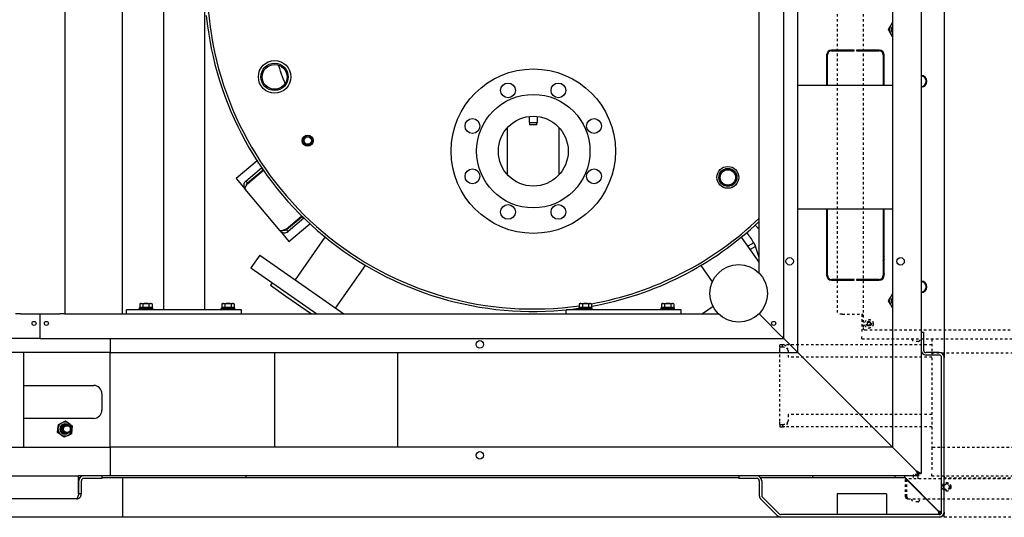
# Model space of a CAD drawing. Extents: x -72 to 51457, y 0 to 26838.
# Tile 124 of 203: x 9710 to 10908, y 7552 to 8158. Entities that reach past the tile are written whole.
import ezdxf

# ---------------------------------------------------------------- set-up
doc = ezdxf.new("R2010")
doc.units = 0
doc.header["$LTSCALE"] = 12
doc.linetypes.add('DOTTED_THIN', pattern=[0.5, 0.25, -0.25])
doc.linetypes.add('SOLID_THIN', pattern=[0])
doc.layers.get('0').update_dxf_attribs({"linetype": 'CONTINUOUS'})

# ---------------------------------------------------------------- blocks, each defined once
blk = doc.blocks.new('AC_Drauf')
at = {"color": 7, "linetype": 'DOTTED_THIN', "lineweight": 25}
for p, q in [((10704.8, 8392.3), (10704.8, 7799.3)), ((10736.3, 8392.3), (10736.3, 7782.3)), ((10710.8, 7799.3), (10704.8, 7799.3)), ((10710.8, 7799.3), (10736.3, 7799.3)), ((10734.8, 7799.3), (10734.8, 7793.3)), ((10734.8, 7793.3), (10734.8, 7775.3)), ((10743.3, 7790.2), (10741.3, 7789)), ((10741.3, 7789), (10741.3, 7786.7)), ((10745.3, 7789), (10743.3, 7790.2)), ((10745.3, 7786.7), (10745.3, 7789)), ((10738.3, 7780.3), (11633.3, 7780.3)), ((10741.3, 7786.7), (10743.3, 7785.5)), ((10743.3, 7785.5), (10745.3, 7786.7)), ((10734.8, 7769.3), (10734.8, 7775.3)), ((10734.8, 7769.3), (11639.8, 7769.3)), ((10803.8, 7766), (10797.8, 7766)), ((10819.8, 7769.3), (10819.8, 7752.3)), ((10634.8, 7759.3), (10634.8, 7762.3)), ((10637.9, 7762.3), (10634.8, 7762.3)), ((10637.9, 7759.3), (10634.8, 7759.3)), ((10634.8, 7755.4), (10634.8, 7759.3)), ((10634.8, 7669.2), (10634.8, 7755.4)), ((10819.8, 7762.3), (10637.9, 7762.3)), ((10637.9, 7759.3), (10637.9, 7762.3)), ((10644.8, 7755.4), (10644.8, 7747.3)), ((10819.8, 7747.3), (10644.8, 7747.3)), ((10819.8, 7752.3), (11656.8, 7752.3)), ((10819.8, 7752.3), (10819.8, 7637.3)), ((10634.8, 7665.3), (10634.8, 7669.2)), ((10819.8, 7677.3), (10644.8, 7677.3)), ((10644.8, 7677.3), (10644.8, 7669.2)), ((10634.8, 7665.3), (10634.8, 7662.3)), ((10634.8, 7665.3), (10637.9, 7665.3)), ((10634.8, 7662.3), (10637.9, 7662.3)), ((10637.9, 7665.3), (10637.9, 7662.3)), ((10819.8, 7662.3), (10637.9, 7662.3)), ((10819.8, 7637.3), (10819.8, 7608.3)), ((11771.8, 7637.3), (10819.8, 7637.3)), ((10787.8, 7599.3), (10789.3, 7599.3)), ((10787.8, 7577.3), (10787.8, 7599.3)), ((10789.3, 7577.3), (10789.3, 7599.3)), ((10789.6, 7577.3), (10789.6, 7599.3)), ((11604.9, 7599.3), (10789.6, 7599.3)), ((10797.9, 7604.3), (10797.3, 7603.7)), ((10797.3, 7603.7), (10797.3, 7599.3)), ((10803.3, 7603.7), (10797.3, 7603.7)), ((10802.6, 7604.3), (10797.9, 7604.3)), ((10803.3, 7603.7), (10802.6, 7604.3)), ((10803.3, 7599.3), (10803.3, 7603.7)), ((10819.8, 7602.3), (10819.8, 7608.3)), ((11584.8, 7602.3), (10819.8, 7602.3)), ((10834.8, 7602.3), (10834.8, 7600.3)), ((10834.8, 7600.3), (11405.6, 7600.3)), ((10834.8, 7599.3), (10834.8, 7600.3)), ((10787.8, 7577.3), (10789.3, 7577.3)), ((11603.8, 7574.3), (10790.8, 7574.3)), ((10834.8, 7559.2), (10834.8, 7574.3)), ((10803.3, 7571), (10797.3, 7571)), ((10834.8, 7552.3), (10834.8, 7559.2)), ((11636, 7552.3), (10834.8, 7552.3))]:
    blk.add_line(p, q, dxfattribs=at)
for centre, radius in [((10743.3, 7787.8), 5.25), ((10743.3, 7787.8), 3), ((10743.3, 7787.8), 1.9), ((10837.8, 7589.3), 5.25), ((10837.8, 7589.3), 4), ((10837.8, 7589.3), 3.32)]:
    blk.add_circle(centre, radius, dxfattribs=at)
for centre, radius, start, end in [((10743.3, 7787.8), 2.31, 150, 210), ((10743.3, 7787.8), 2.31, 90, 150), ((10743.3, 7787.8), 2.31, 30, 90), ((10743.3, 7787.8), 2.31, 330, 30), ((10738.3, 7782.3), 2, 180, 270), ((10743.3, 7787.8), 2.31, 210, 270), ((10743.3, 7787.8), 2.31, 270, 330), ((10801.4, 7771), 6.15, 195.3383, 233.2355), ((10800.1, 7771), 6.15, 306.7645, 344.6617), ((10637.9, 7755.4), 6.9, 0, 90), ((10637.9, 7669.2), 6.9, 270, 0), ((10800.9, 7576), 6.15, 195.3383, 233.2355), ((10799.6, 7576), 6.15, 306.7645, 344.6617)]:
    blk.add_arc(centre, radius, start, end, dxfattribs=at)
for points in [[(10644.8, 7755.4), (10644.8, 7756), (10644.4, 7757), (10642.9, 7758.3), (10640.6, 7759.1), (10638.8, 7759.3), (10637.9, 7759.3)], [(10637.9, 7665.3), (10638.8, 7665.3), (10640.6, 7665.5), (10642.9, 7666.4), (10644.4, 7667.7), (10644.8, 7668.7), (10644.8, 7669.2)]]:
    blk.add_open_spline(points, degree=3, dxfattribs=at)
for points in [[(10787.8, 7577.3), (10787.9, 7576.3), (10788.1, 7575.8), (10788.7, 7575.2), (10789.2, 7574.6), (10789.8, 7574.4), (10790.8, 7574.3)], [(10789.3, 7577.3), (10789.3, 7576.9), (10789.3, 7576.8), (10789.4, 7576.6), (10789.6, 7576.4), (10789.7, 7576.3), (10789.9, 7576.1)], [(10790.8, 7574.3), (10790.5, 7574.4), (10790.4, 7574.6), (10790.3, 7575), (10790.1, 7575.5), (10789.9, 7576), (10789.6, 7577.3)]]:
    blk.add_open_spline(points, degree=3, knots=[0, 0, 0, 0, 1, 1, 1, 2, 2, 2, 2], dxfattribs=at)
blk = doc.blocks.new('Vela_Drauf')
at = {"color": 7, "linetype": 'SOLID_THIN', "lineweight": 25}
for p, q in [((10771.8, 9489.7), (10771.8, 7637.7)), ((10656.8, 7752.7), (10656.8, 9374.7)), ((10639.8, 7769.7), (10639.8, 9357.7)), ((9764.8, 9327.7), (9764.8, 7799.7)), ((9884.8, 9322.7), (9884.8, 7804.7)), ((9934.8, 9322.7), (9934.8, 7804.7)), ((10609.8, 7849.2), (10609.8, 9327.7)), ((10834.8, 8508.7), (10834.8, 7746.7)), ((10806.8, 8477.7), (10806.8, 7777.7)), ((9834.8, 7799.7), (9834.8, 8366.1)), ((10766.9, 8145.7), (10769.4, 8149.9)), ((10769.4, 8149.9), (10771.8, 8154)), ((10769.4, 8141.4), (10766.9, 8145.7)), ((10771.8, 8137.3), (10769.4, 8141.4)), ((10691.8, 8114.7), (10691.8, 8077.7)), ((10692.8, 8077.7), (10692.8, 8114.7)), ((10725.3, 8120.7), (10697.8, 8120.7)), ((10697.8, 8119.7), (10725.3, 8119.7)), ((10723, 8119.7), (10723.2, 8120.7)), ((10725.3, 8119.7), (10725.3, 8120.7)), ((10755.8, 8120.7), (10728.3, 8120.7)), ((10728.3, 8120.7), (10728.3, 8119.7)), ((10728.3, 8119.7), (10755.8, 8119.7)), ((10760.8, 8114.7), (10760.8, 8077.7)), ((10761.8, 8077.7), (10761.8, 8114.7)), ((10771.8, 8077.7), (10656.8, 8077.7)), ((10329.8, 8039.8), (10329.8, 8032.7)), ((10329.8, 8032.7), (10339.8, 8032.7)), ((10330.3, 8032.7), (10330.3, 8029.7)), ((10339.3, 8029.7), (10330.3, 8029.7)), ((10339.3, 8029.7), (10339.3, 8032.7)), ((10339.8, 8032.7), (10339.8, 8039.8)), ((10303, 8025.9), (10303, 7969.5)), ((10366.5, 7969.5), (10366.5, 8025.9)), ((9998.6, 7985.9), (9973.2, 7964.6)), ((9984.9, 7961.4), (10003.9, 7977.3)), ((9986.9, 7959.1), (10005.9, 7975)), ((9987.3, 7958.5), (10006.3, 7974.4)), ((10004.2, 7977.5), (10003.9, 7977.3)), ((10005.9, 7975), (10003.9, 7977.3)), ((10569.3, 7976.5), (10561, 7968.4)), ((9973.2, 7964.6), (9984.1, 7951.6)), ((9984.9, 7961.4), (9986.9, 7959.1)), ((10026.6, 7900.9), (9984.1, 7951.6)), ((10656.8, 7927.7), (10771.8, 7927.7)), ((10691.8, 7927.7), (10691.8, 7846.7)), ((10692.8, 7925.4), (10691.8, 7925)), ((10692.8, 7846.7), (10692.8, 7927.7)), ((10760.8, 7927.7), (10760.8, 7846.7)), ((10761.8, 7846.7), (10761.8, 7927.7)), ((10034, 7902.9), (10052.9, 7918.8)), ((10034.4, 7902.4), (10053.4, 7918.3)), ((10055.4, 7916), (10036.4, 7900.1)), ((10037.5, 7888), (10062.9, 7909.3)), ((10053.4, 7918.3), (10055.4, 7916)), ((10055.6, 7916.2), (10055.4, 7916)), ((10761.8, 7914.7), (10760.8, 7915.4)), ((10026.6, 7900.9), (10037.5, 7888)), ((10036.4, 7900.1), (10034.4, 7902.4)), ((10081.3, 7893.2), (10044.9, 7841.3)), ((10609.8, 7862.5), (10588.2, 7893.2)), ((10603.1, 7886.1), (10596, 7882.1)), ((10605.5, 7881.7), (10603.1, 7886.1)), ((10691.8, 7891.6), (10692.8, 7892.3)), ((10605.4, 7881.8), (10598.8, 7878.1)), ((10609.8, 7868.5), (10605.4, 7881.8)), ((10002, 7871.3), (9991.1, 7855.7)), ((10002, 7871.3), (10104.3, 7799.7)), ((9991.1, 7855.7), (10071.2, 7799.7)), ((10094.3, 7806.7), (10130.7, 7858.7)), ((10538.8, 7858.7), (10552.7, 7838.8)), ((10016.9, 7837.7), (10014.8, 7834.6)), ((10725.3, 7841.7), (10697.8, 7841.7)), ((10697.8, 7840.7), (10725.3, 7840.7)), ((10725.3, 7840.7), (10725.3, 7841.7)), ((10755.8, 7841.7), (10728.3, 7841.7)), ((10728.3, 7841.7), (10728.3, 7840.7)), ((10728.3, 7840.7), (10755.8, 7840.7)), ((10735.2, 7841.7), (10734.4, 7840.7)), ((10014.8, 7834.6), (10033.7, 7821.4)), ((10033.7, 7821.4), (10064.7, 7799.7)), ((10766.9, 7815.7), (10769.4, 7819.9)), ((10769.4, 7811.4), (10766.9, 7815.7)), ((10769.4, 7819.9), (10771.8, 7824)), ((9839.8, 7799.7), (9839.8, 7804.7)), ((9979.8, 7804.7), (9839.8, 7804.7)), ((9855, 7807.2), (9855, 7806)), ((9855, 7807.2), (9863.3, 7807.2)), ((9855, 7805.9), (9855, 7804.7)), ((9855.1, 7806.1), (9855.1, 7805.8)), ((9855.1, 7805.9), (9855.1, 7806)), ((9855.1, 7806), (9855.1, 7806)), ((9855.1, 7805.7), (9855.1, 7805.9)), ((9855.1, 7805.9), (9855.1, 7805.9)), ((9855.1, 7805.8), (9855.4, 7805.8)), ((9856.8, 7812.5), (9855.8, 7811.9)), ((9855.8, 7811.9), (9855.8, 7807.8)), ((9855.8, 7807.8), (9859.5, 7807.8)), ((9856.3, 7805.9), (9856.3, 7806)), ((9856.3, 7806), (9856.4, 7806)), ((9856.3, 7805.7), (9856.3, 7805.9)), ((9856.4, 7805.9), (9856.3, 7805.9)), ((9856.4, 7806.1), (9856.4, 7805.8)), ((9856.4, 7805.8), (9856.8, 7805.8)), ((9856.7, 7805.8), (9856.7, 7805.8)), ((9856.8, 7812.5), (9857.6, 7812.5)), ((9856.8, 7805.8), (9858.6, 7806.1)), ((9857.4, 7807.8), (9857.4, 7807.2)), ((9859.5, 7811.9), (9857.6, 7812.5)), ((9857.6, 7812.5), (9863.3, 7812.5)), ((9858.6, 7806.1), (9858.6, 7805.8)), ((9858.6, 7805.9), (9858.6, 7806)), ((9858.6, 7806), (9858.6, 7806)), ((9858.6, 7805.7), (9858.6, 7805.9)), ((9858.6, 7805.9), (9858.6, 7805.9)), ((9858.6, 7805.8), (9858.9, 7805.8)), ((9858.9, 7805.8), (9861.6, 7806.1)), ((9858.9, 7805.8), (9858.9, 7805.8)), ((9859.5, 7811.9), (9859.5, 7807.8)), ((9859.5, 7807.8), (9867, 7807.8)), ((9861.5, 7805.9), (9861.5, 7806)), ((9861.5, 7806), (9861.6, 7806)), ((9861.6, 7806.1), (9861.6, 7805.8)), ((9864.9, 7806.1), (9861.6, 7805.8)), ((9864.8, 7806), (9861.5, 7805.7)), ((9861.5, 7805.7), (9861.5, 7805.9)), ((9861.5, 7805.9), (9861.6, 7805.9)), ((9861.7, 7805.8), (9861.7, 7805.8)), ((9863.3, 7812.5), (9868.9, 7812.5)), ((9863.3, 7807.2), (9871.6, 7807.2)), ((9864.8, 7806), (9864.8, 7806.1)), ((9864.8, 7805.9), (9864.8, 7806)), ((9864.8, 7805.8), (9867.5, 7806)), ((9864.8, 7805.7), (9864.8, 7805.9)), ((9864.9, 7805.8), (9864.8, 7805.8)), ((9864.9, 7806.1), (9864.9, 7805.8)), ((9867, 7811.9), (9867, 7807.8)), ((9867, 7807.8), (9870.8, 7807.8)), ((9867.8, 7806), (9867.5, 7806)), ((9867.6, 7806), (9867.6, 7806.1)), ((9867.8, 7805.9), (9867.8, 7806)), ((9867.8, 7805.8), (9869.7, 7806)), ((9867.8, 7805.7), (9867.8, 7805.9)), ((9867.9, 7805.8), (9867.8, 7805.8)), ((9867.9, 7806.1), (9867.9, 7805.8)), ((9870.8, 7811.9), (9868.9, 7812.5)), ((9868.9, 7812.5), (9869.8, 7812.5)), ((9869.1, 7807.2), (9869.1, 7807.8)), ((9869.7, 7806), (9869.7, 7806.1)), ((9870.1, 7806), (9869.7, 7806)), ((9870.8, 7811.9), (9869.8, 7812.5)), ((9870.1, 7805.9), (9870.1, 7806)), ((9870.1, 7805.7), (9870.1, 7805.9)), ((9870.2, 7805.8), (9870.1, 7805.8)), ((9870.2, 7806.1), (9870.2, 7805.8)), ((9870.8, 7811.9), (9870.8, 7807.8)), ((9871.4, 7806), (9871.1, 7806)), ((9871.4, 7806.1), (9871.4, 7805.8)), ((9871.4, 7805.9), (9871.4, 7806)), ((9871.4, 7805.7), (9871.4, 7805.9)), ((9871.4, 7805.8), (9871.4, 7805.8)), ((9871.6, 7806), (9871.6, 7807.2)), ((9871.6, 7804.7), (9871.6, 7805.9)), ((9955, 7807.2), (9955, 7806)), ((9955, 7807.2), (9963.3, 7807.2)), ((9955, 7805.9), (9955, 7804.7)), ((9955.1, 7806.1), (9955.1, 7805.8)), ((9955.1, 7805.9), (9955.1, 7806)), ((9955.1, 7806), (9955.1, 7806)), ((9955.1, 7805.7), (9955.1, 7805.9)), ((9955.1, 7805.9), (9955.1, 7805.9)), ((9955.1, 7805.8), (9955.4, 7805.8)), ((9956.8, 7812.5), (9955.8, 7811.9)), ((9955.8, 7811.9), (9955.8, 7807.8)), ((9955.8, 7807.8), (9959.5, 7807.8)), ((9956.3, 7805.9), (9956.3, 7806)), ((9956.3, 7806), (9956.4, 7806)), ((9956.3, 7805.7), (9956.3, 7805.9)), ((9956.4, 7805.9), (9956.3, 7805.9)), ((9956.4, 7806.1), (9956.4, 7805.8)), ((9956.4, 7805.8), (9956.8, 7805.8)), ((9956.7, 7805.8), (9956.7, 7805.8)), ((9956.8, 7812.5), (9957.6, 7812.5)), ((9956.8, 7805.8), (9958.6, 7806.1)), ((9957.4, 7807.8), (9957.4, 7807.2)), ((9959.5, 7811.9), (9957.6, 7812.5)), ((9957.6, 7812.5), (9963.3, 7812.5)), ((9958.6, 7806.1), (9958.6, 7805.8)), ((9958.6, 7805.9), (9958.6, 7806)), ((9958.6, 7806), (9958.6, 7806)), ((9958.6, 7805.7), (9958.6, 7805.9)), ((9958.6, 7805.9), (9958.6, 7805.9)), ((9958.6, 7805.8), (9958.9, 7805.8)), ((9958.9, 7805.8), (9961.6, 7806.1)), ((9958.9, 7805.8), (9958.9, 7805.8)), ((9959.5, 7811.9), (9959.5, 7807.8)), ((9959.5, 7807.8), (9967, 7807.8)), ((9961.5, 7805.9), (9961.5, 7806)), ((9961.5, 7806), (9961.6, 7806)), ((9964.9, 7806.1), (9961.6, 7805.8)), ((9961.6, 7806.1), (9961.6, 7805.8)), ((9964.8, 7806), (9961.5, 7805.7)), ((9961.5, 7805.7), (9961.5, 7805.9)), ((9961.5, 7805.9), (9961.6, 7805.9)), ((9961.7, 7805.8), (9961.7, 7805.8)), ((9963.3, 7812.5), (9968.9, 7812.5)), ((9963.3, 7807.2), (9971.6, 7807.2)), ((9964.8, 7806), (9964.8, 7806.1)), ((9964.8, 7805.9), (9964.8, 7806)), ((9964.8, 7805.8), (9967.5, 7806)), ((9964.8, 7805.7), (9964.8, 7805.9)), ((9964.9, 7805.8), (9964.8, 7805.8)), ((9964.9, 7806.1), (9964.9, 7805.8)), ((9967, 7811.9), (9967, 7807.8)), ((9967, 7807.8), (9970.8, 7807.8)), ((9967.8, 7806), (9967.5, 7806)), ((9967.6, 7806), (9967.6, 7806.1)), ((9967.8, 7805.9), (9967.8, 7806)), ((9967.8, 7805.8), (9969.7, 7806)), ((9967.8, 7805.7), (9967.8, 7805.9)), ((9967.9, 7805.8), (9967.8, 7805.8)), ((9967.9, 7806.1), (9967.9, 7805.8)), ((9970.8, 7811.9), (9968.9, 7812.5)), ((9968.9, 7812.5), (9969.8, 7812.5)), ((9969.1, 7807.2), (9969.1, 7807.8)), ((9969.7, 7806), (9969.7, 7806.1)), ((9970.1, 7806), (9969.7, 7806)), ((9970.8, 7811.9), (9969.8, 7812.5)), ((9970.1, 7805.9), (9970.1, 7806)), ((9970.1, 7805.7), (9970.1, 7805.9)), ((9970.2, 7805.8), (9970.1, 7805.8)), ((9970.2, 7806.1), (9970.2, 7805.8)), ((9970.8, 7811.9), (9970.8, 7807.8)), ((9971.4, 7806), (9971.1, 7806)), ((9971.4, 7806.1), (9971.4, 7805.8)), ((9971.4, 7805.9), (9971.4, 7806)), ((9971.4, 7805.7), (9971.4, 7805.9)), ((9971.4, 7805.8), (9971.4, 7805.8)), ((9971.6, 7806), (9971.6, 7807.2)), ((9971.6, 7804.7), (9971.6, 7805.9)), ((9979.8, 7799.7), (9979.8, 7804.7)), ((10374.8, 7799.7), (10374.8, 7804.7)), ((10514.8, 7804.7), (10374.8, 7804.7)), ((10390, 7807.2), (10390, 7806)), ((10390, 7807.2), (10398.3, 7807.2)), ((10390, 7805.9), (10390, 7804.7)), ((10390.1, 7806.1), (10390.1, 7805.8)), ((10390.1, 7805.9), (10390.1, 7806)), ((10390.1, 7806), (10390.1, 7806)), ((10390.1, 7805.7), (10390.1, 7805.9)), ((10390.1, 7805.9), (10390.1, 7805.9)), ((10390.1, 7805.8), (10390.4, 7805.8)), ((10391.8, 7812.5), (10390.8, 7811.9)), ((10390.8, 7811.9), (10390.8, 7807.8)), ((10390.8, 7807.8), (10394.5, 7807.8)), ((10391.3, 7805.9), (10391.3, 7806)), ((10391.3, 7806), (10391.4, 7806)), ((10391.3, 7805.7), (10391.3, 7805.9)), ((10391.4, 7805.9), (10391.3, 7805.9)), ((10391.4, 7806.1), (10391.4, 7805.8)), ((10391.4, 7805.8), (10391.8, 7805.8)), ((10391.7, 7805.8), (10391.7, 7805.8)), ((10391.8, 7812.5), (10392.6, 7812.5)), ((10391.8, 7805.8), (10393.6, 7806.1)), ((10392.4, 7807.8), (10392.4, 7807.2)), ((10394.5, 7811.9), (10392.6, 7812.5)), ((10392.6, 7812.5), (10398.3, 7812.5)), ((10393.6, 7806.1), (10393.6, 7805.8)), ((10393.6, 7805.9), (10393.6, 7806)), ((10393.6, 7806), (10393.6, 7806)), ((10393.6, 7805.7), (10393.6, 7805.9)), ((10393.6, 7805.9), (10393.6, 7805.9)), ((10393.6, 7805.8), (10393.9, 7805.8)), ((10393.9, 7805.8), (10396.6, 7806.1)), ((10393.9, 7805.8), (10393.9, 7805.8)), ((10394.5, 7811.9), (10394.5, 7807.8)), ((10394.5, 7807.8), (10402, 7807.8)), ((10396.5, 7805.9), (10396.5, 7806)), ((10396.5, 7806), (10396.6, 7806)), ((10396.6, 7806.1), (10396.6, 7805.8)), ((10399.9, 7806.1), (10396.6, 7805.8)), ((10399.8, 7806), (10396.5, 7805.7)), ((10396.5, 7805.7), (10396.5, 7805.9)), ((10396.5, 7805.9), (10396.6, 7805.9)), ((10396.7, 7805.8), (10396.7, 7805.8)), ((10398.3, 7812.5), (10403.9, 7812.5)), ((10398.3, 7807.2), (10406.6, 7807.2)), ((10399.8, 7806), (10399.8, 7806.1)), ((10399.8, 7805.9), (10399.8, 7806)), ((10399.8, 7805.8), (10402.5, 7806)), ((10399.8, 7805.7), (10399.8, 7805.9)), ((10399.9, 7805.8), (10399.8, 7805.8)), ((10399.9, 7806.1), (10399.9, 7805.8)), ((10402, 7811.9), (10402, 7807.8)), ((10402, 7807.8), (10405.8, 7807.8)), ((10402.8, 7806), (10402.5, 7806)), ((10402.6, 7806), (10402.6, 7806.1)), ((10402.8, 7805.9), (10402.8, 7806)), ((10402.8, 7805.8), (10404.7, 7806)), ((10402.8, 7805.7), (10402.8, 7805.9)), ((10402.9, 7805.8), (10402.8, 7805.8)), ((10402.9, 7806.1), (10402.9, 7805.8)), ((10405.8, 7811.9), (10403.9, 7812.5)), ((10403.9, 7812.5), (10404.8, 7812.5)), ((10404.1, 7807.2), (10404.1, 7807.8)), ((10404.7, 7806), (10404.7, 7806.1)), ((10405.1, 7806), (10404.7, 7806)), ((10405.8, 7811.9), (10404.8, 7812.5)), ((10405.1, 7805.9), (10405.1, 7806)), ((10405.1, 7805.7), (10405.1, 7805.9)), ((10405.2, 7805.8), (10405.1, 7805.8)), ((10405.2, 7806.1), (10405.2, 7805.8)), ((10405.8, 7811.9), (10405.8, 7807.8)), ((10406.4, 7806), (10406.1, 7806)), ((10406.4, 7806.1), (10406.4, 7805.8)), ((10406.4, 7805.9), (10406.4, 7806)), ((10406.4, 7805.7), (10406.4, 7805.9)), ((10406.4, 7805.8), (10406.4, 7805.8)), ((10406.6, 7806), (10406.6, 7807.2)), ((10406.6, 7804.7), (10406.6, 7805.9)), ((10490, 7807.2), (10490, 7806)), ((10490, 7807.2), (10498.3, 7807.2)), ((10490, 7805.9), (10490, 7804.7)), ((10490.1, 7806.1), (10490.1, 7805.8)), ((10490.1, 7805.9), (10490.1, 7806)), ((10490.1, 7806), (10490.1, 7806)), ((10490.1, 7805.7), (10490.1, 7805.9)), ((10490.1, 7805.9), (10490.1, 7805.9)), ((10490.1, 7805.8), (10490.4, 7805.8)), ((10491.8, 7812.5), (10490.8, 7811.9)), ((10490.8, 7811.9), (10490.8, 7807.8)), ((10490.8, 7807.8), (10494.5, 7807.8)), ((10491.3, 7805.9), (10491.3, 7806)), ((10491.3, 7806), (10491.4, 7806)), ((10491.3, 7805.7), (10491.3, 7805.9)), ((10491.4, 7805.9), (10491.3, 7805.9)), ((10491.4, 7806.1), (10491.4, 7805.8)), ((10491.4, 7805.8), (10491.8, 7805.8)), ((10491.7, 7805.8), (10491.7, 7805.8)), ((10491.8, 7812.5), (10492.6, 7812.5)), ((10491.8, 7805.8), (10493.6, 7806.1)), ((10492.4, 7807.8), (10492.4, 7807.2)), ((10494.5, 7811.9), (10492.6, 7812.5)), ((10492.6, 7812.5), (10498.3, 7812.5)), ((10493.6, 7806.1), (10493.6, 7805.8)), ((10493.6, 7805.9), (10493.6, 7806)), ((10493.6, 7806), (10493.6, 7806)), ((10493.6, 7805.7), (10493.6, 7805.9)), ((10493.6, 7805.9), (10493.6, 7805.9)), ((10493.6, 7805.8), (10493.9, 7805.8)), ((10493.9, 7805.8), (10496.6, 7806.1)), ((10493.9, 7805.8), (10493.9, 7805.8)), ((10494.5, 7811.9), (10494.5, 7807.8)), ((10494.5, 7807.8), (10502, 7807.8)), ((10496.5, 7805.9), (10496.5, 7806)), ((10496.5, 7806), (10496.6, 7806)), ((10496.6, 7806.1), (10496.6, 7805.8)), ((10499.9, 7806.1), (10496.6, 7805.8)), ((10499.8, 7806), (10496.5, 7805.7)), ((10496.5, 7805.7), (10496.5, 7805.9)), ((10496.5, 7805.9), (10496.6, 7805.9)), ((10496.7, 7805.8), (10496.7, 7805.8)), ((10498.3, 7812.5), (10503.9, 7812.5)), ((10498.3, 7807.2), (10506.6, 7807.2)), ((10499.8, 7806), (10499.8, 7806.1)), ((10499.8, 7805.9), (10499.8, 7806)), ((10499.8, 7805.8), (10502.5, 7806)), ((10499.8, 7805.7), (10499.8, 7805.9)), ((10499.9, 7805.8), (10499.8, 7805.8)), ((10499.9, 7806.1), (10499.9, 7805.8)), ((10502, 7811.9), (10502, 7807.8)), ((10502, 7807.8), (10505.8, 7807.8)), ((10502.8, 7806), (10502.5, 7806)), ((10502.6, 7806), (10502.6, 7806.1)), ((10502.8, 7805.9), (10502.8, 7806)), ((10502.8, 7805.8), (10504.7, 7806)), ((10502.8, 7805.7), (10502.8, 7805.9)), ((10502.9, 7805.8), (10502.8, 7805.8)), ((10502.9, 7806.1), (10502.9, 7805.8)), ((10505.8, 7811.9), (10503.9, 7812.5)), ((10503.9, 7812.5), (10504.8, 7812.5)), ((10504.1, 7807.2), (10504.1, 7807.8)), ((10504.7, 7806), (10504.7, 7806.1)), ((10505.1, 7806), (10504.7, 7806)), ((10505.8, 7811.9), (10504.8, 7812.5)), ((10505.1, 7805.9), (10505.1, 7806)), ((10505.1, 7805.7), (10505.1, 7805.9)), ((10505.2, 7805.8), (10505.1, 7805.8)), ((10505.2, 7806.1), (10505.2, 7805.8)), ((10505.8, 7811.9), (10505.8, 7807.8)), ((10506.4, 7806), (10506.1, 7806)), ((10506.4, 7806.1), (10506.4, 7805.8)), ((10506.4, 7805.9), (10506.4, 7806)), ((10506.4, 7805.7), (10506.4, 7805.9)), ((10506.4, 7805.8), (10506.4, 7805.8)), ((10506.6, 7806), (10506.6, 7807.2)), ((10506.6, 7804.7), (10506.6, 7805.9)), ((10514.8, 7799.7), (10514.8, 7804.7)), ((10553.6, 7808.7), (10540.8, 7799.7)), ((10771.8, 7807.3), (10769.4, 7811.4)), ((9710.8, 7799.7), (9704.8, 7799.7)), ((9710.8, 7799.7), (9758.8, 7799.7)), ((9734.8, 7793.7), (9734.8, 7799.7)), ((9734.8, 7775.7), (9734.8, 7793.7)), ((9764.8, 7799.7), (9758.8, 7799.7)), ((9764.8, 7799.7), (10560.3, 7799.7)), ((10609.3, 7799.7), (10609.8, 7799.7)), ((10609.8, 7799.7), (10609.8, 7800.2)), ((10615.8, 7793.7), (10609.8, 7799.7)), ((10609.8, 7799.7), (10615.8, 7793.7)), ((10633.8, 7775.7), (10615.8, 7793.7)), ((10806.8, 7777.7), (10806.8, 7755.7)), ((10806.8, 7777.7), (10809.8, 7777.7)), ((10809.8, 7777.7), (10809.8, 7755.7)), ((9734.8, 7769.7), (8684.8, 7769.7)), ((9734.8, 7769.7), (9734.8, 7775.7)), ((9734.8, 7769.7), (10639.8, 7769.7)), ((9819.8, 7769.7), (9819.8, 7752.7)), ((10633.8, 7775.7), (10639.8, 7769.7)), ((10639.8, 7769.7), (10633.8, 7775.7)), ((10656.8, 7752.7), (10639.8, 7769.7)), ((10806.8, 7755.7), (10806.8, 7605.7)), ((9819.8, 7752.7), (8769.8, 7752.7)), ((9714.8, 7637.7), (9714.8, 7752.7)), ((9819.8, 7637.7), (9819.8, 7752.7)), ((9819.8, 7752.7), (10656.8, 7752.7)), ((10019.8, 7752.7), (10019.8, 7637.7)), ((10169.8, 7637.7), (10169.8, 7752.7)), ((10771.8, 7637.7), (10656.8, 7752.7)), ((10828.8, 7752.7), (10812.8, 7752.7)), ((10828.8, 7749.7), (10812.8, 7749.7)), ((10831.8, 7558.7), (10831.8, 7746.7)), ((10834.8, 7558.7), (10834.8, 7746.7)), ((9714.8, 7712.7), (9799.8, 7712.7)), ((9809.8, 7702.7), (9809.8, 7682.7)), ((9799.8, 7672.7), (9714.8, 7672.7)), ((9761.2, 7667.4), (9765.7, 7669.5)), ((9765.7, 7669.5), (9769.7, 7666.6)), ((9755.8, 7655.6), (9756.3, 7660.5)), ((9756.3, 7660.5), (9756.8, 7665.4)), ((9756.8, 7665.4), (9761.2, 7667.4)), ((9769.7, 7666.6), (9773.7, 7663.7)), ((9773.2, 7658.9), (9772.7, 7654)), ((9773.7, 7663.7), (9773.2, 7658.9)), ((9759.8, 7652.8), (9755.8, 7655.6)), ((9763.8, 7649.9), (9759.8, 7652.8)), ((9768.3, 7651.9), (9763.8, 7649.9)), ((9772.7, 7654), (9768.3, 7651.9)), ((8769.8, 7637.7), (9819.8, 7637.7)), ((9819.8, 7637.7), (9819.8, 7608.7)), ((10771.8, 7637.7), (9819.8, 7637.7)), ((10771.8, 7637.7), (10800.8, 7608.7)), ((9688.1, 7602.7), (9781.5, 7602.7)), ((9787.8, 7602.7), (9781.5, 7602.7)), ((9781.5, 7580.7), (9781.5, 7602.7)), ((9781.5, 7600.7), (9783.3, 7600.7)), ((9809.8, 7602.7), (9787.8, 7602.7)), ((9809.8, 7599.7), (9787.8, 7599.7)), ((9819.8, 7602.7), (9809.8, 7602.7)), ((9809.8, 7602.7), (9809.8, 7599.7)), ((9809.8, 7600.7), (9834.8, 7600.7)), ((9819.8, 7608.7), (9819.8, 7602.7)), ((10584.8, 7602.7), (9819.8, 7602.7)), ((9834.8, 7600.7), (9834.8, 7559.6)), ((9834.8, 7600.7), (10584.8, 7600.7)), ((9984.8, 7602.7), (9984.8, 7600.7)), ((10606.8, 7602.7), (10584.8, 7602.7)), ((10584.8, 7602.7), (10584.8, 7599.7)), ((10606.8, 7599.7), (10584.8, 7599.7)), ((10803.8, 7602.7), (10606.8, 7602.7)), ((10611.2, 7600.7), (10786.4, 7600.7)), ((10674.8, 7602.7), (10674.8, 7600.7)), ((10774.8, 7602.7), (10774.8, 7600.7)), ((10786.4, 7600.7), (10827.5, 7559.6)), ((10786.8, 7601), (10786.8, 7602.7)), ((10827.9, 7559.9), (10786.8, 7601)), ((10800.8, 7608.7), (10803.8, 7602.7)), ((10800.8, 7608.7), (10803.8, 7605.7)), ((10806.8, 7605.7), (10800.8, 7608.7)), ((10803.8, 7605.7), (10800.8, 7608.7)), ((10803.8, 7605.7), (10803.8, 7602.7)), ((10803.8, 7605.7), (10806.8, 7605.7)), ((9781.8, 7580.7), (9781.8, 7596.7)), ((9784.8, 7580.7), (9784.8, 7596.7)), ((10609.8, 7596.7), (10609.8, 7578.9)), ((10612.8, 7596.7), (10612.8, 7578.9)), ((9778.8, 7574.7), (9690.8, 7574.7)), ((9784.8, 7580.7), (9781.8, 7580.7)), ((10611.5, 7574.7), (10631.8, 7554.4)), ((10613.6, 7576.8), (10633.9, 7556.6)), ((10704.8, 7580.7), (10704.8, 7555.7)), ((10764.8, 7580.7), (10704.8, 7580.7)), ((10764.8, 7580.7), (10764.8, 7555.7)), ((10806.1, 7581.7), (10805.4, 7581.7)), ((9834.8, 7552.7), (8784.8, 7552.7)), ((9834.8, 7559.6), (9834.8, 7552.7)), ((10636, 7552.7), (9834.8, 7552.7)), ((10828.8, 7555.7), (10636, 7555.7)), ((10828.8, 7552.7), (10636, 7552.7)), ((10831.4, 7552.7), (10828.8, 7552.7)), ((10831.4, 7553.3), (10831.4, 7552.7)), ((10834.1, 7556), (10834.8, 7556)), ((10834.8, 7556), (10834.4, 7556.8)), ((10834.8, 7558.7), (10834.8, 7556))]:
    blk.add_line(p, q, dxfattribs=at)
for points in [[(10605, 7907.8), (10607.8, 7904.9), (10609.8, 7903.1)], [(10761.8, 7849), (10761.1, 7845.2), (10760.7, 7843.2)], [(10699.7, 7840.7), (10699.1, 7841.5), (10699, 7841.7)]]:
    blk.add_lwpolyline(points, dxfattribs=at)
blk.add_lwpolyline([(10829, 7559.5, -0.000623), (10827.9, 7559.9)], format="xyb", dxfattribs=at)
for centre, radius in [((10020, 8088.1), 19.8), ((10020, 8088.1), 16.6), ((10020, 8088.1), 15.1), ((10334.8, 7997.7), 100), ((10304.1, 8071.6), 9), ((10365.4, 8071.6), 9), ((10334.8, 7997.7), 69), ((10260.8, 8028.3), 9), ((10334.8, 7997.7), 42.5), ((10408.7, 8028.3), 9), ((10060.3, 8010.5), 6.75), ((10060.3, 8010.5), 6.08), ((10060.3, 8010.5), 4.45), ((10260.8, 7967.1), 9), ((10408.7, 7967.1), 9), ((10571.6, 7965.8), 13.3), ((10571.6, 7965.8), 11), ((10571.6, 7965.8), 10.5), ((10571.6, 7965.8), 9.32), ((10304.1, 7923.8), 9), ((10365.4, 7923.8), 9), ((10646.8, 7863.7), 4.55), ((10781.8, 7863.7), 4.55), ((10584.8, 7824.7), 35), ((9727.3, 7788.2), 2.5), ((9742.3, 7788.2), 2.5), ((10627.3, 7788.2), 2.5), ((10269.8, 7762.7), 4.55), ((9767.3, 7659.7), 5), ((9767.3, 7659.7), 4.08), ((10269.8, 7627.7), 4.55)]:
    blk.add_circle(centre, radius, dxfattribs=at)
for centre, radius, start, end in [((10334.8, 8202.7), 397, 181.7, 278.1083), ((10334.8, 8202.7), 400, 185.7392, 277.9321), ((10776.8, 8145.7), 8.5, 150, 210), ((10776.8, 8145.7), 8.5, 126.0319, 150), ((10776.8, 8145.7), 6.25, 143.1301, 216.8699), ((10776.8, 8145.7), 8.5, 210, 233.9681), ((10776.8, 8145.7), 5.25, 162.2472, 197.7528), ((10697.8, 8114.7), 6, 90, 180), ((10697.8, 8114.7), 5, 90, 180), ((10755.8, 8114.7), 6, 0, 90), ((10755.8, 8114.7), 5, 0, 90), ((10806.8, 8082.7), 7, 0, 90), ((10806.8, 8082.7), 6.25, 270, 90), ((10806.8, 8082.7), 7, 270, 0), ((10334.8, 8202.7), 397, 280.2679, 313.8438), ((10334.8, 8202.7), 400, 280.225, 313.4325), ((10532.1, 7846.7), 81.2, 29, 39.6734), ((10717.1, 7854.4), 45, 6.9534, 13.9699), ((10770.5, 7867.6), 9, 166.0383, 193.9617), ((10697.8, 7846.7), 6, 180, 270), ((10697.8, 7846.7), 5, 180, 270), ((10755.8, 7846.7), 5, 270, 0), ((10755.8, 7846.7), 6, 270, 0), ((10806.8, 7832.7), 7, 0, 90), ((10806.8, 7832.7), 6.25, 270, 90), ((10806.8, 7832.7), 7, 270, 0), ((10776.8, 7815.7), 8.5, 150, 210), ((10776.8, 7815.7), 8.5, 126.0319, 150), ((10776.8, 7815.7), 6.25, 143.1301, 216.8699), ((10776.8, 7815.7), 5.25, 162.2472, 197.7528), ((10776.8, 7815.7), 8.5, 210, 233.9681), ((10812.8, 7755.7), 6, 180, 270), ((10812.8, 7755.7), 3, 180, 270), ((10828.8, 7746.7), 6, 0, 90), ((10828.8, 7746.7), 3, 0, 90), ((9799.8, 7702.7), 10, 0, 90), ((9799.8, 7682.7), 10, 270, 0), ((9764.8, 7659.7), 8.5, 114.4186, 174.4186), ((9764.8, 7659.7), 8.5, 174.4186, 234.4186), ((9764.8, 7659.7), 6.25, 49.4584, 310.5416), ((9764.8, 7659.7), 5.25, 70.384, 289.616), ((9764.8, 7659.7), 4.19, 93.3144, 266.6856), ((9764.8, 7659.7), 8.5, 54.4186, 114.4186), ((9767.3, 7659.7), 5.35, 130.3886, 229.6114), ((9764.8, 7659.7), 8.5, 294.4186, 354.4186), ((9764.8, 7659.7), 8.5, 354.4186, 54.4186), ((9764.8, 7659.7), 8.5, 234.4186, 294.4186), ((9787.8, 7596.7), 6, 90, 180), ((9787.8, 7596.7), 3, 90, 180), ((10606.8, 7596.7), 6, 0, 90), ((10606.8, 7596.7), 3, 0, 90), ((10615.8, 7578.9), 6, 180, 225), ((10615.8, 7578.9), 3, 180, 225), ((10636, 7558.7), 6, 225, 270), ((10636, 7558.7), 3, 225, 270), ((10828.8, 7558.7), 6, 270, 0), ((10828.8, 7558.7), 3, 270, 0)]:
    blk.add_arc(centre, radius, start, end, dxfattribs=at)
for points in [[(10032.9, 8080.4), (10032.4, 8081.6), (10031.5, 8083.6), (10030.5, 8086.1), (10029.7, 8088.2), (10028.9, 8090.3), (10028.1, 8092.5), (10027.2, 8095), (10026.2, 8098.1), (10025.4, 8100.7), (10024.9, 8102.3)], [(9855.1, 7806.1), (9855, 7806.1), (9855, 7806), (9855, 7806)], [(9855.1, 7806), (9855, 7806), (9855, 7805.9), (9855, 7805.9)], [(9856.4, 7806.1), (9855.8, 7806), (9855.3, 7805.9), (9855.1, 7805.8)], [(9856.3, 7806), (9855.7, 7805.9), (9855.3, 7805.8), (9855.1, 7805.7)], [(9857.6, 7812.5), (9857.1, 7812.5), (9856.7, 7812.4), (9855.8, 7811.9)], [(9858.6, 7806), (9857.7, 7805.9), (9856.9, 7805.8), (9856.3, 7805.7)], [(9858.6, 7806.1), (9857.7, 7806), (9857, 7805.9), (9856.4, 7805.8)], [(9861.6, 7806.1), (9860.6, 7806), (9859.6, 7805.9), (9858.6, 7805.8)], [(9861.5, 7806), (9860.5, 7805.9), (9859.5, 7805.8), (9858.6, 7805.7)], [(9864.8, 7805.7), (9865.9, 7805.8), (9866.9, 7805.9), (9867.8, 7806)], [(9864.9, 7805.8), (9866, 7805.9), (9867, 7806), (9867.9, 7806.1)], [(9868.9, 7812.5), (9868.3, 7812.5), (9868, 7812.4), (9867, 7811.9)], [(9867.8, 7805.7), (9868.7, 7805.8), (9869.5, 7805.9), (9870.1, 7806)], [(9867.9, 7805.8), (9868.8, 7805.9), (9869.5, 7806), (9870.2, 7806.1)], [(9870.1, 7805.7), (9870.7, 7805.8), (9871.2, 7805.9), (9871.4, 7806)], [(9870.2, 7805.8), (9870.8, 7805.9), (9871.2, 7806), (9871.4, 7806.1)], [(9871.4, 7805.8), (9871.5, 7805.9), (9871.6, 7805.9), (9871.6, 7806)], [(9871.4, 7805.7), (9871.5, 7805.8), (9871.6, 7805.8), (9871.6, 7805.9)], [(9955.1, 7806.1), (9955, 7806.1), (9955, 7806), (9955, 7806)], [(9955.1, 7806), (9955, 7806), (9955, 7805.9), (9955, 7805.9)], [(9956.4, 7806.1), (9955.8, 7806), (9955.3, 7805.9), (9955.1, 7805.8)], [(9956.3, 7806), (9955.7, 7805.9), (9955.3, 7805.8), (9955.1, 7805.7)], [(9957.6, 7812.5), (9957.1, 7812.5), (9956.7, 7812.4), (9955.8, 7811.9)], [(9958.6, 7806), (9957.7, 7805.9), (9956.9, 7805.8), (9956.3, 7805.7)], [(9958.6, 7806.1), (9957.7, 7806), (9957, 7805.9), (9956.4, 7805.8)], [(9961.6, 7806.1), (9960.6, 7806), (9959.6, 7805.9), (9958.6, 7805.8)], [(9961.5, 7806), (9960.5, 7805.9), (9959.5, 7805.8), (9958.6, 7805.7)], [(9964.8, 7805.7), (9965.9, 7805.8), (9966.9, 7805.9), (9967.8, 7806)], [(9964.9, 7805.8), (9966, 7805.9), (9967, 7806), (9967.9, 7806.1)], [(9968.9, 7812.5), (9968.3, 7812.5), (9968, 7812.4), (9967, 7811.9)], [(9967.8, 7805.7), (9968.7, 7805.8), (9969.5, 7805.9), (9970.1, 7806)], [(9967.9, 7805.8), (9968.8, 7805.9), (9969.5, 7806), (9970.2, 7806.1)], [(9970.1, 7805.7), (9970.7, 7805.8), (9971.2, 7805.9), (9971.4, 7806)], [(9970.2, 7805.8), (9970.8, 7805.9), (9971.2, 7806), (9971.4, 7806.1)], [(9971.4, 7805.8), (9971.5, 7805.9), (9971.6, 7805.9), (9971.6, 7806)], [(9971.4, 7805.7), (9971.5, 7805.8), (9971.6, 7805.8), (9971.6, 7805.9)], [(10390.1, 7806.1), (10390, 7806.1), (10390, 7806), (10390, 7806)], [(10390.1, 7806), (10390, 7806), (10390, 7805.9), (10390, 7805.9)], [(10391.4, 7806.1), (10390.8, 7806), (10390.3, 7805.9), (10390.1, 7805.8)], [(10391.3, 7806), (10390.7, 7805.9), (10390.3, 7805.8), (10390.1, 7805.7)], [(10392.6, 7812.5), (10392.1, 7812.5), (10391.7, 7812.4), (10390.8, 7811.9)], [(10393.6, 7806), (10392.7, 7805.9), (10391.9, 7805.8), (10391.3, 7805.7)], [(10393.6, 7806.1), (10392.7, 7806), (10392, 7805.9), (10391.4, 7805.8)], [(10396.6, 7806.1), (10395.6, 7806), (10394.6, 7805.9), (10393.6, 7805.8)], [(10396.5, 7806), (10395.5, 7805.9), (10394.5, 7805.8), (10393.6, 7805.7)], [(10399.8, 7805.7), (10400.9, 7805.8), (10401.9, 7805.9), (10402.8, 7806)], [(10399.9, 7805.8), (10401, 7805.9), (10402, 7806), (10402.9, 7806.1)], [(10403.9, 7812.5), (10403.3, 7812.5), (10403, 7812.4), (10402, 7811.9)], [(10402.8, 7805.7), (10403.7, 7805.8), (10404.5, 7805.9), (10405.1, 7806)], [(10402.9, 7805.8), (10403.8, 7805.9), (10404.5, 7806), (10405.2, 7806.1)], [(10405.1, 7805.7), (10405.7, 7805.8), (10406.2, 7805.9), (10406.4, 7806)], [(10405.2, 7805.8), (10405.8, 7805.9), (10406.2, 7806), (10406.4, 7806.1)], [(10406.4, 7805.8), (10406.5, 7805.9), (10406.6, 7805.9), (10406.6, 7806)], [(10406.4, 7805.7), (10406.5, 7805.8), (10406.6, 7805.8), (10406.6, 7805.9)], [(10490.1, 7806.1), (10490, 7806.1), (10490, 7806), (10490, 7806)], [(10490.1, 7806), (10490, 7806), (10490, 7805.9), (10490, 7805.9)], [(10491.4, 7806.1), (10490.8, 7806), (10490.3, 7805.9), (10490.1, 7805.8)], [(10491.3, 7806), (10490.7, 7805.9), (10490.3, 7805.8), (10490.1, 7805.7)], [(10492.6, 7812.5), (10492.1, 7812.5), (10491.7, 7812.4), (10490.8, 7811.9)], [(10493.6, 7806), (10492.7, 7805.9), (10491.9, 7805.8), (10491.3, 7805.7)], [(10493.6, 7806.1), (10492.7, 7806), (10492, 7805.9), (10491.4, 7805.8)], [(10496.6, 7806.1), (10495.6, 7806), (10494.6, 7805.9), (10493.6, 7805.8)], [(10496.5, 7806), (10495.5, 7805.9), (10494.5, 7805.8), (10493.6, 7805.7)], [(10499.8, 7805.7), (10500.9, 7805.8), (10501.9, 7805.9), (10502.8, 7806)], [(10499.9, 7805.8), (10501, 7805.9), (10502, 7806), (10502.9, 7806.1)], [(10503.9, 7812.5), (10503.3, 7812.5), (10503, 7812.4), (10502, 7811.9)], [(10502.8, 7805.7), (10503.7, 7805.8), (10504.5, 7805.9), (10505.1, 7806)], [(10502.9, 7805.8), (10503.8, 7805.9), (10504.5, 7806), (10505.2, 7806.1)], [(10505.1, 7805.7), (10505.7, 7805.8), (10506.2, 7805.9), (10506.4, 7806)], [(10505.2, 7805.8), (10505.8, 7805.9), (10506.2, 7806), (10506.4, 7806.1)], [(10506.4, 7805.8), (10506.5, 7805.9), (10506.6, 7805.9), (10506.6, 7806)], [(10506.4, 7805.7), (10506.5, 7805.8), (10506.6, 7805.8), (10506.6, 7805.9)], [(10827.5, 7559.6), (10827.7, 7559), (10828, 7558.2), (10828.3, 7557.5), (10828.5, 7556.8), (10828.8, 7556.2), (10829, 7555.8)], [(10827.5, 7559.6), (10827.7, 7559.3), (10828.1, 7558.7), (10828.5, 7558.1), (10828.8, 7557.7), (10829, 7557.3), (10829.3, 7557), (10829.5, 7556.7), (10829.8, 7556.5), (10830.1, 7556.3), (10830.2, 7556.1)], [(10831.3, 7557.2), (10831.2, 7557.3), (10831, 7557.5), (10830.8, 7557.8), (10830.5, 7558.1), (10830.3, 7558.3), (10829.9, 7558.6), (10829.4, 7558.9), (10828.8, 7559.3), (10828.2, 7559.7), (10827.9, 7559.9)], [(10831.7, 7558.4), (10831.5, 7558.5), (10831.1, 7558.7), (10830.6, 7558.9), (10830, 7559.2), (10829.4, 7559.4), (10829, 7559.5)], [(10830.7, 7553.1), (10830.8, 7553), (10830.9, 7552.8), (10831, 7552.7), (10831.2, 7552.7), (10831.3, 7552.7), (10831.4, 7552.7)]]:
    blk.add_open_spline(points, degree=3, dxfattribs=at)
for points, knots in [([(9984.9, 7961.4), (9983.9, 7960.2), (9983.5, 7959.7), (9983.1, 7959), (9982.8, 7958.3), (9982.5, 7957.4), (9982.5, 7956.6), (9982.4, 7955.7), (9982.5, 7954.8), (9982.8, 7954), (9983, 7953.2), (9983.3, 7952.6), (9984.1, 7951.6)], [0, 0, 0, 0, 1, 1, 1, 2, 2, 2, 3, 3, 3, 4, 4, 4, 4]), ([(9984.1, 7951.6), (9984, 7951.8), (9983.9, 7952.1), (9983.9, 7952.5), (9984.1, 7953), (9984.3, 7953.5), (9984.4, 7953.7), (9984.5, 7954), (9984.8, 7954.6), (9985.3, 7955.5), (9986.1, 7956.7), (9986.8, 7957.8), (9987.3, 7958.5)], [0, 0, 0, 0, 1, 2, 3, 4, 4, 4, 5, 6, 7, 8, 8, 8, 8]), ([(9986.9, 7959.1), (9986.2, 7958.3), (9985.9, 7958), (9985.7, 7957.5), (9985.5, 7956.9), (9985.5, 7956.6), (9985.5, 7955.8)], [0, 0, 0, 0, 1, 1, 1, 2, 2, 2, 2]), ([(10034, 7902.9), (10033.2, 7902.6), (10031.9, 7902), (10030.6, 7901.5), (10029.5, 7901.1), (10029, 7900.9), (10028.7, 7900.9), (10028.2, 7900.7), (10027.7, 7900.6), (10027.4, 7900.6), (10027, 7900.7), (10026.9, 7900.7), (10026.6, 7900.9)], [0, 0, 0, 0, 1, 2, 3, 4, 4, 4, 5, 5, 5, 6, 6, 6, 6]), ([(10026.6, 7900.9), (10027.7, 7899.8), (10028.3, 7899.4), (10029, 7899.1), (10029.7, 7898.8), (10030.6, 7898.5), (10031.4, 7898.5), (10032.3, 7898.4), (10033.2, 7898.5), (10034, 7898.8), (10034.8, 7899), (10035.4, 7899.3), (10036.4, 7900.1)], [0, 0, 0, 0, 1, 1, 1, 2, 2, 2, 3, 3, 3, 4, 4, 4, 4]), ([(10030.9, 7901.6), (10031.3, 7901.5), (10031.5, 7901.5), (10031.8, 7901.4), (10032.1, 7901.4), (10032.4, 7901.5), (10032.7, 7901.5), (10033.4, 7901.7), (10033.9, 7901.9), (10034.4, 7902.4)], [0, 0, 0, 0, 1, 1, 1, 2, 2, 2, 3, 3, 3, 3]), ([(9863.3, 7812.5), (9862.2, 7812.4), (9861.7, 7812.4), (9861.2, 7812.3), (9860.6, 7812.2), (9860.3, 7812.1), (9859.5, 7811.9)], [0, 0, 0, 0, 1, 1, 1, 2, 2, 2, 2]), ([(9867, 7811.9), (9866, 7812.2), (9865.5, 7812.3), (9865, 7812.4), (9864.4, 7812.4), (9864.1, 7812.5), (9863.3, 7812.5)], [0, 0, 0, 0, 1, 1, 1, 2, 2, 2, 2]), ([(9963.3, 7812.5), (9962.2, 7812.4), (9961.7, 7812.4), (9961.2, 7812.3), (9960.6, 7812.2), (9960.3, 7812.1), (9959.5, 7811.9)], [0, 0, 0, 0, 1, 1, 1, 2, 2, 2, 2]), ([(9967, 7811.9), (9966, 7812.2), (9965.5, 7812.3), (9965, 7812.4), (9964.4, 7812.4), (9964.1, 7812.5), (9963.3, 7812.5)], [0, 0, 0, 0, 1, 1, 1, 2, 2, 2, 2]), ([(10398.3, 7812.5), (10397.2, 7812.4), (10396.7, 7812.4), (10396.2, 7812.3), (10395.6, 7812.2), (10395.3, 7812.1), (10394.5, 7811.9)], [0, 0, 0, 0, 1, 1, 1, 2, 2, 2, 2]), ([(10402, 7811.9), (10401, 7812.2), (10400.5, 7812.3), (10400, 7812.4), (10399.4, 7812.4), (10399.1, 7812.5), (10398.3, 7812.5)], [0, 0, 0, 0, 1, 1, 1, 2, 2, 2, 2]), ([(10498.3, 7812.5), (10497.2, 7812.4), (10496.7, 7812.4), (10496.2, 7812.3), (10495.6, 7812.2), (10495.3, 7812.1), (10494.5, 7811.9)], [0, 0, 0, 0, 1, 1, 1, 2, 2, 2, 2]), ([(10502, 7811.9), (10501, 7812.2), (10500.5, 7812.3), (10500, 7812.4), (10499.4, 7812.4), (10499.1, 7812.5), (10498.3, 7812.5)], [0, 0, 0, 0, 1, 1, 1, 2, 2, 2, 2]), ([(9778.8, 7574.7), (9779.3, 7574.8), (9780.3, 7574.9), (9781.3, 7575.2), (9782.2, 7575.7), (9782.7, 7576.1), (9783, 7576.4), (9783.3, 7576.7), (9783.8, 7577.3), (9784.2, 7578.1), (9784.5, 7579.2), (9784.7, 7580.1), (9784.8, 7580.7)], [0, 0, 0, 0, 1, 2, 3, 4, 4, 4, 5, 6, 7, 8, 8, 8, 8]), ([(9781.5, 7580.7), (9781.3, 7580), (9780.9, 7578.8), (9780.5, 7577.6), (9780.2, 7576.7), (9780, 7576.2), (9779.9, 7576), (9779.5, 7575.1), (9779.2, 7574.8), (9778.8, 7574.7)], [0, 0, 0, 0, 1, 2, 3, 4, 4, 4, 5, 5, 5, 5]), ([(9780.8, 7578.5), (9781.1, 7578.7), (9781.3, 7578.9), (9781.4, 7579.3), (9781.6, 7579.6), (9781.7, 7580), (9781.8, 7580.7)], [0, 0, 0, 0, 1, 1, 1, 2, 2, 2, 2])]:
    blk.add_open_spline(points, degree=3, knots=knots, dxfattribs=at)

msp = doc.modelspace()

# ---------------------------------------------------------------- block references
at = {"lineweight": 0}
for name in ['AC_Drauf', 'Vela_Drauf']:
    msp.add_blockref(name, (0, 0), dxfattribs=at)

doc.saveas('drawing.dxf')
